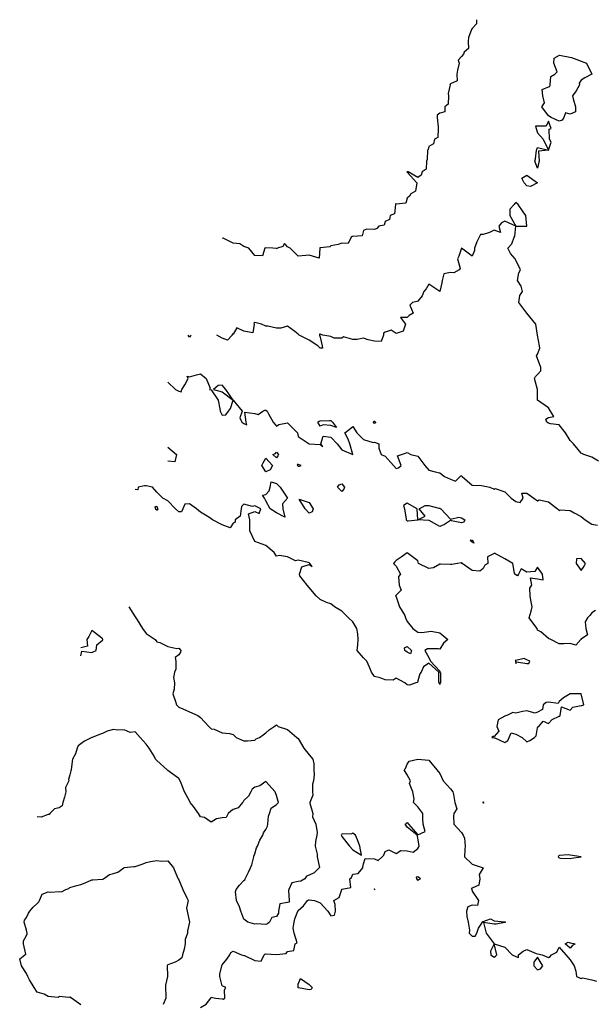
# Model space of a CAD drawing. Header units: inches. Extents: x 158323 to 160611, y 432808 to 437248.
# Tile 146 of 228: x 159270 to 159296, y 437024 to 437069. Entities that reach past the tile are written whole.
import ezdxf

# ---------------------------------------------------------------- set-up
doc = ezdxf.new("R2010")
doc.units = ezdxf.units.IN
doc.header["$MEASUREMENT"] = 0
doc.layers.add('Hoogtelijn-bestaand 6.00 M', color=7, linetype='Continuous', lineweight=15)
doc.layers.add('Hoogtelijn-bestaand 7.00 M', color=7, linetype='Continuous', lineweight=15)

msp = doc.modelspace()

# ---------------------------------------------------------------- linework, layer by layer
at = {"layer": 'Hoogtelijn-bestaand 6.00 M', "color": 252, "linetype": 'Continuous', "lineweight": 25}
for points in [[(159290.938, 437069.25, 6), (159290.942, 437069.058, 6), (159290.75, 437068.852, 6), (159290.706, 437068.795, 6), (159290.695, 437068.75, 6), (159290.568, 437068.433, 6), (159290.559, 437068.25, 6), (159290.568, 437067.932, 6), (159290.382, 437067.75, 6), (159290.342, 437067.658, 6), (159290.25, 437067.561, 6), (159290.106, 437067.394, 6), (159290.14, 437067.25, 6), (159290.071, 437066.929, 6), (159290.04, 437066.75, 6), (159290.057, 437066.443, 6), (159289.75, 437066.294, 6), (159289.723, 437066.277, 6), (159289.724, 437066.25, 6), (159289.639, 437065.861, 6), (159289.649, 437065.75, 6), (159289.636, 437065.364, 6), (159289.493, 437065.25, 6), (159289.487, 437065.013, 6), (159289.25, 437064.953, 6), (159289.14, 437064.86, 6), (159289.128, 437064.75, 6), (159289.175, 437064.325, 6), (159289.186, 437064.25, 6), (159289.161, 437063.839, 6), (159289.007, 437063.75, 6), (159288.963, 437063.537, 6), (159288.75, 437063.417, 6), (159288.717, 437063.283, 6), (159288.688, 437063.25, 6), (159288.678, 437062.822, 6), (159288.648, 437062.75, 6), (159288.629, 437062.371, 6), (159288.45, 437062.25, 6), (159288.401, 437062.099, 6), (159288.25, 437061.987, 6), (159287.795, 437062.25, 6), (159287.75, 437062.258, 6), (159287.744, 437062.256, 6), (159287.743, 437062.25, 6), (159287.75, 437062.244, 6), (159288.203, 437061.75, 6), (159288.142, 437061.358, 6), (159287.926, 437061.25, 6), (159287.868, 437061.132, 6), (159287.75, 437061.04, 6), (159287.694, 437060.806, 6), (159287.25, 437060.773, 6), (159287.219, 437060.782, 6), (159287.223, 437060.75, 6), (159287.171, 437060.329, 6), (159286.969, 437060.25, 6), (159286.938, 437060.062, 6), (159286.75, 437059.977, 6), (159286.696, 437059.804, 6), (159286.45, 437059.75, 6), (159286.357, 437059.644, 6), (159286.25, 437059.603, 6), (159285.886, 437059.614, 6), (159285.75, 437059.562, 6), (159285.682, 437059.318, 6), (159285.25, 437059.275, 6), (159285.223, 437059.277, 6), (159285.182, 437059.25, 6), (159285.041, 437058.959, 6), (159284.75, 437058.969, 6), (159284.586, 437058.914, 6), (159284.25, 437058.845, 6), (159284.197, 437058.803, 6), (159283.75, 437058.755, 6), (159283.745, 437058.755, 6), (159283.737, 437058.75, 6), (159283.711, 437058.289, 6), (159283.25, 437058.429, 6), (159283.089, 437058.411, 6), (159282.75, 437058.375, 6), (159282.368, 437058.75, 6), (159282.25, 437058.808, 6), (159282.179, 437058.893, 6), (159282.116, 437058.951, 6), (159282.045, 437058.818, 6), (159281.786, 437058.75, 6), (159281.781, 437058.719, 6), (159281.75, 437058.734, 6), (159281.583, 437058.75, 6), (159281.238, 437058.762, 6), (159281.216, 437058.75, 6), (159281.105, 437058.395, 6), (159280.75, 437058.404, 6), (159280.469, 437058.75, 6), (159280.25, 437058.825, 6), (159280.055, 437058.945, 6), (159279.75, 437058.97, 6), (159279.302, 437059.198, 6), (159279.25, 437059.182, 6)], [(159296.55, 437048.95, 6), (159296.25, 437049.135, 6), (159295.875, 437049.25, 6), (159295.75, 437049.312, 6), (159295.4, 437049.75, 6), (159295.25, 437049.9, 6), (159295.031, 437050.25, 6), (159294.75, 437050.625, 6), (159294.341, 437050.659, 6), (159294.25, 437050.698, 6), (159294.179, 437050.75, 6), (159294.125, 437050.875, 6), (159294.25, 437050.95, 6), (159294.5, 437051, 6), (159294.344, 437051.25, 6), (159294.25, 437051.4, 6), (159293.75, 437051.75, 6), (159293.75, 437052.25, 6), (159293.614, 437052.75, 6), (159293.656, 437052.844, 6), (159293.75, 437052.938, 6), (159293.897, 437053.103, 6), (159293.906, 437053.25, 6), (159293.75, 437053.667, 6), (159293.717, 437053.75, 6), (159293.7, 437053.8, 6), (159293.75, 437053.875, 6), (159293.857, 437054.143, 6), (159293.844, 437054.25, 6), (159293.75, 437054.75, 6), (159293.673, 437055.25, 6), (159293.25, 437055.75, 6), (159292.893, 437056.25, 6), (159292.938, 437056.562, 6), (159293.05, 437056.75, 6), (159293, 437057, 6), (159292.827, 437057.25, 6), (159292.883, 437057.617, 6), (159292.961, 437057.75, 6), (159292.75, 437058.195, 6), (159292.721, 437058.25, 6), (159292.5, 437058.5, 6), (159292.375, 437058.75, 6), (159292.562, 437058.938, 6), (159292.667, 437059.25, 6), (159292.7, 437059.3, 6), (159292.75, 437059.75, 6), (159293.25, 437059.75, 6), (159293.214, 437060.25, 6), (159293.083, 437060.417, 6), (159292.861, 437060.75, 6), (159292.75, 437060.841, 6), (159292.703, 437060.798, 6), (159292.667, 437060.75, 6), (159292.468, 437060.533, 6), (159292.468, 437060.25, 6), (159292.75, 437059.75, 6), (159292.25, 437059.987, 6), (159292.095, 437059.905, 6), (159291.969, 437059.75, 6), (159292.042, 437059.458, 6), (159291.75, 437059.566, 6), (159291.536, 437059.464, 6), (159291.25, 437059.369, 6), (159291.125, 437059.375, 6), (159291.058, 437059.25, 6), (159290.961, 437059.039, 6), (159290.857, 437058.75, 6), (159290.857, 437058.643, 6), (159290.75, 437058.375, 6), (159290.25, 437058.75, 6), (159290.125, 437058.375, 6), (159290.068, 437058.25, 6), (159290.188, 437057.812, 6), (159290.15, 437057.75, 6), (159289.893, 437057.607, 6), (159289.75, 437057.632, 6), (159289.44, 437057.56, 6), (159289.368, 437057.25, 6), (159289.345, 437057.155, 6), (159289.25, 437056.75, 6), (159288.75, 437057.083, 6), (159288.625, 437056.875, 6), (159288.519, 437056.75, 6), (159288.445, 437056.555, 6), (159288.25, 437056.312, 6), (159288.205, 437056.295, 6), (159288, 437056.25, 6), (159287.875, 437056.125, 6), (159288.036, 437055.75, 6), (159287.85, 437055.65, 6), (159287.75, 437055.55, 6), (159287.45, 437055.55, 6), (159287.675, 437055.25, 6), (159287.571, 437054.929, 6), (159287.25, 437054.814, 6), (159287.023, 437054.977, 6), (159286.75, 437054.875, 6), (159286.667, 437054.833, 6), (159286.673, 437054.75, 6), (159286.555, 437054.445, 6), (159286.25, 437054.461, 6), (159285.964, 437054.536, 6), (159285.75, 437054.6, 6), (159285.458, 437054.542, 6), (159285.25, 437054.55, 6), (159284.833, 437054.667, 6), (159284.75, 437054.6, 6), (159284.4, 437054.6, 6), (159284.25, 437054.675, 6), (159283.875, 437054.75, 6), (159283.75, 437054.795, 6), (159283.717, 437054.783, 6), (159283.717, 437054.75, 6), (159283.75, 437054.65, 6), (159283.845, 437054.25, 6), (159283.861, 437054.139, 6), (159283.75, 437054.15, 6), (159283.645, 437054.25, 6), (159283.25, 437054.509, 6), (159282.783, 437054.75, 6), (159282.75, 437054.795, 6), (159282.583, 437054.917, 6), (159282.25, 437055.15, 6), (159281.942, 437055.058, 6), (159281.75, 437055.071, 6), (159281.341, 437055.159, 6), (159281.25, 437055.15, 6), (159281.05, 437055.25, 6), (159280.75, 437055.333, 6), (159280.708, 437055.292, 6), (159280.714, 437055.25, 6), (159280.654, 437054.846, 6), (159280.25, 437054.922, 6), (159279.927, 437055.073, 6), (159279.75, 437054.792, 6), (159279.705, 437054.795, 6), (159279.705, 437054.75, 6), (159279.488, 437054.512, 6), (159279.25, 437054.599, 6), (159279, 437054.75, 6)], [(159277.825, 437054.75, 6), (159277.786, 437054.714, 6), (159277.75, 437054.656, 6), (159277.682, 437054.75, 6)], [(159276.75, 437052.576, 6), (159277.107, 437052.25, 6), (159277.25, 437052.167, 6), (159277.365, 437052.135, 6), (159277.4, 437052.25, 6), (159277.538, 437052.462, 6), (159277.682, 437052.75, 6), (159277.635, 437052.865, 6), (159277.75, 437052.833, 6), (159278.076, 437052.924, 6), (159278.25, 437052.972, 6), (159278.517, 437052.75, 6), (159278.695, 437052.305, 6), (159278.667, 437052.25, 6), (159278.75, 437052.232, 6), (159279.067, 437051.75, 6), (159279.144, 437051.356, 6), (159279.16, 437051.25, 6), (159279.25, 437051.066, 6), (159279.425, 437051.075, 6), (159279.542, 437051.25, 6), (159279.625, 437051.375, 6), (159279.75, 437051.75, 6), (159280.167, 437051.25, 6), (159280.062, 437050.938, 6), (159280.156, 437050.75, 6), (159280.25, 437050.682, 6), (159280.386, 437050.614, 6), (159280.357, 437050.75, 6), (159280.292, 437051.208, 6), (159280.75, 437051.143, 6), (159280.9, 437051.1, 6), (159281.125, 437051.25, 6), (159281.208, 437051.292, 6), (159281.25, 437051.295, 6), (159281.321, 437051.25, 6), (159281.375, 437051.125, 6), (159281.6, 437050.75, 6), (159281.75, 437050.562, 6), (159281.857, 437050.643, 6), (159282.25, 437050.708, 6), (159282.708, 437050.25, 6), (159282.75, 437050.083, 6), (159283.25, 437049.75, 6), (159283.75, 437049.711, 6), (159283.875, 437049.625, 6), (159283.789, 437049.75, 6), (159283.897, 437050.103, 6), (159284.25, 437050.05, 6), (159284.536, 437049.75, 6), (159284.75, 437049.469, 6), (159285.25, 437049.25, 6), (159285.125, 437049.75, 6), (159285.036, 437049.964, 6), (159284.883, 437050.25, 6), (159285.093, 437050.407, 6), (159285.25, 437050.539, 6), (159285.446, 437050.25, 6), (159285.75, 437049.946, 6), (159286.198, 437049.803, 6), (159286.25, 437049.817, 6), (159286.45, 437049.75, 6), (159286.45, 437049.55, 6), (159286.562, 437049.25, 6), (159286.75, 437049.185, 6), (159287.12, 437048.75, 6), (159287.25, 437048.61, 6), (159287.353, 437048.647, 6), (159287.483, 437048.75, 6), (159287.305, 437049.195, 6), (159287.5, 437049.25, 6), (159287.679, 437049.321, 6), (159287.75, 437049.35, 6), (159287.917, 437049.25, 6), (159288.25, 437049.183, 6), (159288.56, 437048.75, 6), (159288.75, 437048.539, 6), (159289.036, 437048.464, 6), (159289.25, 437048.417, 6), (159289.464, 437048.25, 6), (159289.75, 437048.129, 6), (159289.972, 437048.028, 6), (159290.195, 437048.25, 6), (159290.221, 437048.279, 6), (159290.25, 437048.268, 6), (159290.278, 437048.25, 6), (159290.75, 437047.845, 6), (159291.175, 437047.825, 6), (159291.25, 437047.808, 6), (159291.55, 437047.75, 6), (159291.75, 437047.659, 6), (159291.803, 437047.698, 6), (159292.25, 437047.543, 6), (159292.543, 437047.25, 6), (159292.75, 437047.088, 6), (159292.95, 437047.05, 6), (159293.083, 437047.25, 6), (159293.019, 437047.481, 6), (159293.25, 437047.481, 6), (159293.583, 437047.25, 6), (159293.75, 437047.125, 6), (159293.829, 437047.171, 6), (159294.25, 437047.083, 6), (159294.671, 437046.75, 6), (159294.75, 437046.688, 6), (159294.795, 437046.705, 6), (159295.25, 437046.679, 6), (159295.429, 437046.571, 6), (159295.75, 437046.4, 6), (159295.938, 437046.25, 6), (159296.25, 437046.058, 6), (159296.5, 437046, 6)], [(159276.75, 437049.598, 6), (159277.147, 437049.25, 6), (159277.079, 437048.921, 6), (159276.75, 437048.95, 6)], [(159296.42, 437042.08, 6), (159296.25, 437041.977, 6), (159296.147, 437041.853, 6), (159296.043, 437041.75, 6), (159295.932, 437041.569, 6), (159295.962, 437041.25, 6), (159296.041, 437040.959, 6), (159295.75, 437040.759, 6), (159295.748, 437040.753, 6), (159295.741, 437040.75, 6), (159295.514, 437040.486, 6), (159295.25, 437040.561, 6), (159294.951, 437040.549, 6), (159294.75, 437040.55, 6), (159294.362, 437040.75, 6), (159294.25, 437040.791, 6), (159293.904, 437041.096, 6), (159293.75, 437041.173, 6), (159293.724, 437041.25, 6), (159293.674, 437041.326, 6), (159293.368, 437041.75, 6), (159293.45, 437042.05, 6), (159293.497, 437042.25, 6), (159293.435, 437042.565, 6), (159293.406, 437042.75, 6), (159293.394, 437043.106, 6), (159293.493, 437043.25, 6), (159293.423, 437043.578, 6), (159293.75, 437043.539, 6), (159294.003, 437043.497, 6), (159293.982, 437043.75, 6), (159293.75, 437044.068, 6), (159293.62, 437043.88, 6), (159293.25, 437043.852, 6), (159293, 437044, 6), (159292.869, 437043.75, 6), (159292.824, 437043.676, 6), (159292.75, 437043.727, 6), (159292.722, 437043.75, 6), (159292.696, 437043.804, 6), (159292.611, 437044.25, 6), (159292.25, 437044.454, 6), (159291.775, 437044.725, 6), (159291.75, 437044.711, 6), (159291.445, 437044.555, 6), (159291.467, 437044.25, 6), (159291.328, 437044.172, 6), (159291.25, 437044.016, 6), (159291.102, 437043.898, 6), (159290.75, 437043.919, 6), (159290.283, 437044.25, 6), (159290.25, 437044.292, 6), (159290.232, 437044.268, 6), (159290.066, 437044.25, 6), (159289.806, 437044.194, 6), (159289.75, 437044.203, 6), (159289.293, 437044.207, 6), (159289.25, 437044.216, 6), (159288.96, 437044.04, 6), (159288.75, 437044.021, 6), (159288.28, 437044.25, 6), (159288.25, 437044.359, 6), (159287.812, 437044.688, 6), (159287.75, 437044.737, 6), (159287.471, 437044.529, 6), (159287.25, 437044.381, 6), (159287.182, 437044.318, 6), (159287.128, 437044.25, 6), (159287.25, 437044.116, 6), (159287.448, 437043.75, 6), (159287.356, 437043.644, 6), (159287.391, 437043.25, 6), (159287.484, 437043.016, 6), (159287.25, 437042.782, 6), (159287.227, 437042.773, 6), (159287.22, 437042.75, 6), (159287.25, 437042.708, 6), (159287.399, 437042.25, 6), (159287.653, 437041.847, 6), (159287.679, 437041.75, 6), (159287.75, 437041.576, 6), (159288.009, 437041.25, 6), (159288.25, 437041.079, 6), (159288.425, 437041.075, 6), (159288.75, 437041.111, 6), (159288.864, 437041.136, 6), (159289.25, 437041.048, 6), (159289.628, 437040.75, 6), (159289.424, 437040.576, 6), (159289.25, 437040.303, 6), (159289.183, 437040.317, 6), (159288.75, 437040.317, 6), (159288.685, 437040.315, 6), (159288.568, 437040.25, 6), (159288.75, 437039.917, 6), (159288.833, 437039.75, 6), (159289.25, 437039.295, 6), (159289.259, 437039.25, 6), (159289.283, 437039.217, 6), (159289.283, 437038.75, 6), (159289.261, 437038.739, 6), (159289.25, 437038.679, 6), (159289.225, 437038.75, 6), (159289.205, 437038.795, 6), (159289.205, 437039.25, 6), (159288.75, 437039.667, 6), (159288.512, 437039.488, 6), (159288.393, 437039.25, 6), (159288.337, 437039.163, 6), (159288.25, 437038.85, 6), (159288.232, 437038.768, 6), (159288.15, 437038.75, 6), (159287.855, 437038.645, 6), (159287.75, 437038.67, 6), (159287.645, 437038.75, 6), (159287.25, 437038.971, 6), (159287.114, 437038.886, 6), (159286.75, 437038.899, 6), (159286.52, 437038.98, 6), (159286.25, 437039.042, 6), (159286.109, 437039.25, 6), (159286.023, 437039.477, 6), (159285.904, 437039.75, 6), (159285.75, 437039.904, 6), (159285.453, 437040.25, 6), (159285.493, 437040.507, 6), (159285.503, 437040.75, 6), (159285.492, 437041.008, 6), (159285.435, 437041.25, 6), (159285.25, 437041.559, 6), (159285.054, 437041.75, 6), (159284.75, 437042.054, 6), (159284.42, 437042.25, 6), (159284.25, 437042.394, 6), (159284.053, 437042.448, 6), (159283.75, 437042.583, 6), (159283.57, 437042.75, 6), (159283.25, 437043.144, 6), (159283.15, 437043.25, 6), (159282.827, 437043.673, 6), (159282.798, 437043.75, 6), (159282.911, 437044.089, 6), (159283.25, 437044.203, 6), (159283.393, 437044.107, 6), (159283.273, 437044.25, 6), (159283.25, 437044.275, 6), (159283.206, 437044.294, 6), (159282.75, 437044.4, 6), (159282.628, 437044.372, 6), (159282.25, 437044.544, 6), (159281.886, 437044.614, 6), (159281.75, 437044.58, 6), (159281.644, 437044.75, 6), (159281.25, 437045.065, 6), (159280.75, 437045.25, 6), (159280.519, 437045.75, 6), (159280.524, 437045.977, 6), (159280.518, 437046.25, 6), (159280.466, 437046.534, 6), (159280.75, 437046.641, 6), (159280.956, 437046.544, 6), (159281.019, 437046.75, 6), (159280.75, 437046.896, 6), (159280.637, 437046.863, 6), (159280.25, 437046.971, 6), (159280.142, 437046.858, 6), (159280.125, 437046.75, 6), (159280.081, 437046.419, 6), (159279.847, 437046.25, 6), (159279.85, 437046.15, 6), (159279.75, 437046.104, 6), (159279.611, 437045.889, 6), (159279.25, 437046.028, 6), (159278.81, 437046.25, 6), (159278.75, 437046.294, 6), (159278.63, 437046.37, 6), (159278.25, 437046.606, 6), (159278.064, 437046.75, 6), (159277.75, 437046.992, 6), (159277.531, 437046.969, 6), (159277.442, 437046.75, 6), (159277.385, 437046.615, 6), (159277.25, 437046.623, 6), (159277.099, 437046.75, 6), (159276.75, 437047.133, 6), (159276.517, 437047.25, 6), (159276.25, 437047.526, 6), (159276.04, 437047.75, 6), (159275.75, 437047.814, 6), (159275.681, 437047.819, 6), (159275.39, 437047.75, 6), (159275.371, 437047.629, 6), (159275.25, 437047.641, 6)], [(159278.25, 437023.82, 6), (159278.517, 437023.983, 6), (159278.722, 437024.25, 6), (159278.727, 437024.273, 6), (159278.75, 437024.297, 6), (159278.946, 437024.25, 6), (159279.25, 437024.218, 6), (159279.297, 437024.203, 6), (159279.375, 437024.25, 6), (159279.361, 437024.639, 6), (159279.417, 437024.75, 6), (159279.25, 437024.829, 6), (159279.143, 437025.25, 6), (159279.141, 437025.36, 6), (159279.237, 437025.75, 6), (159279.238, 437025.762, 6), (159279.25, 437025.786, 6), (159279.456, 437026.044, 6), (159279.6, 437026.25, 6), (159279.649, 437026.351, 6), (159279.75, 437026.42, 6), (159280.143, 437026.25, 6), (159280.25, 437026.221, 6), (159280.283, 437026.217, 6), (159280.75, 437025.989, 6), (159281.043, 437025.957, 6), (159281.177, 437026.25, 6), (159281.216, 437026.284, 6), (159281.25, 437026.292, 6), (159281.743, 437026.258, 6), (159281.75, 437026.257, 6), (159282.195, 437026.305, 6), (159282.25, 437026.403, 6), (159282.549, 437026.451, 6), (159282.604, 437026.75, 6), (159282.699, 437026.801, 6), (159282.554, 437027.25, 6), (159282.518, 437027.482, 6), (159282.563, 437027.75, 6), (159282.593, 437027.907, 6), (159282.735, 437028.25, 6), (159282.746, 437028.254, 6), (159282.75, 437028.281, 6), (159282.994, 437028.506, 6), (159283.177, 437028.75, 6), (159283.223, 437028.777, 6), (159283.25, 437028.782, 6), (159283.5, 437028.75, 6), (159283.75, 437028.646, 6), (159284.106, 437028.25, 6), (159284.25, 437028.044, 6), (159284.42, 437028.08, 6), (159284.463, 437028.25, 6), (159284.438, 437028.562, 6), (159284.377, 437028.75, 6), (159284.622, 437028.878, 6), (159284.744, 437029.25, 6), (159284.747, 437029.253, 6), (159284.75, 437029.265, 6), (159285.158, 437029.342, 6), (159285.121, 437029.75, 6), (159285.196, 437029.804, 6), (159285.25, 437029.965, 6), (159285.509, 437029.992, 6), (159285.719, 437030.25, 6), (159285.716, 437030.284, 6), (159285.75, 437030.438, 6), (159285.821, 437030.679, 6), (159286.25, 437030.656, 6), (159286.417, 437030.583, 6), (159286.6, 437030.75, 6), (159286.675, 437030.825, 6), (159286.75, 437031, 6), (159286.917, 437031.083, 6), (159287.25, 437030.908, 6), (159287.46, 437031.04, 6), (159287.75, 437031.031, 6), (159288.03, 437030.97, 6), (159288.25, 437031.143, 6), (159288.289, 437031.211, 6), (159288.304, 437031.25, 6), (159288.25, 437031.625, 6), (159288.208, 437031.75, 6), (159287.75, 437032.117, 6), (159287.655, 437032.25, 6), (159287.71, 437032.29, 6), (159287.75, 437032.33, 6), (159287.809, 437032.25, 6), (159288.25, 437031.766, 6), (159288.576, 437031.924, 6), (159288.496, 437032.25, 6), (159288.478, 437032.522, 6), (159288.482, 437032.75, 6), (159288.25, 437033.052, 6), (159288.048, 437033.25, 6), (159288.08, 437033.42, 6), (159288.016, 437033.75, 6), (159287.869, 437034.132, 6), (159287.9, 437034.25, 6), (159287.75, 437034.531, 6), (159287.615, 437034.75, 6), (159287.684, 437034.816, 6), (159287.75, 437035.019, 6), (159287.844, 437035.156, 6), (159288.25, 437035.25, 6), (159288.75, 437035.2, 6), (159289.125, 437034.75, 6), (159289.25, 437034.592, 6), (159289.405, 437034.25, 6), (159289.75, 437033.888, 6), (159289.854, 437033.75, 6), (159289.881, 437033.619, 6), (159289.952, 437033.25, 6), (159290.034, 437032.966, 6), (159289.902, 437032.75, 6), (159289.88, 437032.62, 6), (159289.905, 437032.25, 6), (159290.25, 437031.88, 6), (159290.33, 437031.75, 6), (159290.39, 437031.61, 6), (159290.417, 437031.25, 6), (159290.4, 437031.1, 6), (159290.388, 437030.75, 6), (159290.75, 437030.411, 6), (159291.25, 437030.25, 6), (159291.062, 437029.938, 6), (159291.1, 437029.75, 6), (159291.054, 437029.446, 6), (159290.75, 437029.312, 6), (159290.695, 437029.305, 6), (159290.726, 437029.25, 6), (159290.75, 437029.179, 6), (159291.036, 437028.75, 6), (159290.99, 437028.51, 6), (159290.75, 437028.528, 6), (159290.547, 437028.453, 6), (159290.482, 437028.25, 6), (159290.491, 437028.009, 6), (159290.561, 437027.75, 6), (159290.621, 437027.379, 6), (159290.602, 437027.25, 6), (159290.75, 437027.102, 6), (159290.888, 437027.112, 6), (159290.961, 437027.25, 6), (159291.03, 437027.47, 6), (159291.217, 437027.75, 6), (159291.219, 437027.781, 6), (159291.25, 437027.786, 6), (159291.592, 437027.908, 6), (159291.75, 437027.814, 6), (159292.238, 437027.762, 6), (159292.25, 437027.768, 6), (159292.268, 437027.75, 6), (159292.26, 437027.74, 6), (159292.25, 437027.732, 6), (159291.841, 437027.659, 6), (159291.75, 437027.662, 6), (159291.267, 437027.733, 6), (159291.391, 437027.25, 6), (159291.75, 437026.75, 6), (159291.589, 437026.411, 6), (159291.594, 437026.25, 6), (159291.75, 437026.141, 6), (159291.812, 437026.188, 6), (159291.882, 437026.25, 6), (159291.75, 437026.75, 6), (159292.25, 437026.609, 6), (159292.583, 437026.25, 6), (159292.75, 437026.175, 6), (159292.875, 437026.125, 6), (159292.869, 437026.25, 6), (159293.081, 437026.419, 6), (159293.25, 437026.497, 6), (159293.692, 437026.308, 6), (159293.75, 437026.301, 6), (159293.964, 437026.25, 6), (159294.25, 437026.125, 6), (159294.328, 437026.172, 6), (159294.383, 437026.25, 6), (159294.632, 437026.368, 6), (159294.75, 437026.594, 6), (159295.055, 437026.25, 6), (159295.25, 437026.024, 6), (159295.427, 437025.75, 6), (159295.508, 437025.492, 6), (159295.539, 437025.25, 6), (159295.75, 437025.162, 6), (159295.815, 437025.185, 6), (159296.25, 437025.104, 6), (159296.464, 437025.036, 6)]]:
    msp.add_polyline3d(points, dxfattribs=at)
for points in [[(159293.938, 437065.25, 6), (159294.071, 437065.429, 6), (159293.987, 437065.75, 6), (159293.956, 437066.044, 6), (159294.25, 437066.167, 6), (159294.321, 437066.179, 6), (159294.327, 437066.25, 6), (159294.357, 437066.643, 6), (159294.55, 437066.75, 6), (159294.65, 437066.85, 6), (159294.5, 437067.25, 6), (159294.515, 437067.485, 6), (159294.759, 437067.619, 6), (159295.317, 437067.51, 6), (159296, 437067.25, 6), (159296.25, 437066.75, 6), (159295.917, 437066.583, 6), (159295.75, 437066.464, 6), (159295.662, 437066.338, 6), (159295.671, 437066.25, 6), (159295.517, 437065.983, 6), (159295.361, 437065.75, 6), (159295.393, 437065.607, 6), (159295.487, 437065.25, 6), (159295.487, 437065.013, 6), (159295.25, 437064.904, 6), (159295.028, 437064.972, 6), (159294.964, 437064.75, 6), (159294.875, 437064.625, 6), (159294.75, 437064.583, 6), (159294.375, 437064.75, 6), (159294.25, 437064.833, 6)], [(159293.65, 437064.35, 6), (159293.683, 437064.25, 6), (159293.75, 437064.05, 6), (159294, 437063.75, 6), (159294.25, 437063.25, 6), (159294.375, 437063.625, 6), (159294.305, 437063.75, 6), (159294.289, 437064.211, 6), (159294.375, 437064.25, 6), (159294.25, 437064.583, 6), (159294.15, 437064.35, 6), (159293.75, 437064.35, 6)], [(159293.625, 437062.75, 6), (159293.65, 437062.85, 6), (159293.695, 437063.25, 6), (159293.714, 437063.286, 6), (159293.75, 437063.375, 6), (159294.25, 437063.25, 6), (159293.789, 437063.211, 6), (159293.821, 437062.75, 6), (159293.809, 437062.691, 6), (159293.75, 437062.417, 6)], [(159293.031, 437061.969, 6), (159293.25, 437062.1, 6), (159293.75, 437061.75, 6), (159293.417, 437061.583, 6), (159293.25, 437061.604, 6), (159293.129, 437061.75, 6)], [(159278.85, 437052.25, 6), (159279.25, 437052.145, 6), (159279.75, 437051.75, 6), (159279.417, 437052.25, 6), (159279.25, 437052.45, 6), (159279.068, 437052.432, 6)], [(159283.643, 437050.75, 6), (159283.708, 437050.792, 6), (159283.75, 437050.805, 6), (159284.179, 437050.821, 6), (159284.25, 437050.821, 6), (159284.321, 437050.75, 6), (159284.5, 437050.5, 6), (159284.25, 437050.583, 6), (159283.886, 437050.614, 6), (159283.75, 437050.562, 6)], [(159286.2, 437050.75, 6), (159286.217, 437050.783, 6), (159286.25, 437050.782, 6), (159286.294, 437050.75, 6), (159286.295, 437050.705, 6), (159286.25, 437050.683, 6)], [(159281.068, 437048.75, 6), (159281.132, 437048.868, 6), (159281.25, 437049.083, 6), (159281.558, 437048.75, 6), (159281.45, 437048.55, 6), (159281.25, 437048.464, 6)], [(159281.583, 437049.25, 6), (159281.703, 437049.298, 6), (159281.75, 437049.361, 6), (159281.841, 437049.25, 6), (159281.812, 437049.188, 6), (159281.75, 437049.107, 6)], [(159282.7, 437048.8, 6), (159282.717, 437048.75, 6), (159282.75, 437048.714, 6), (159282.786, 437048.714, 6), (159282.875, 437048.75, 6), (159282.75, 437048.792, 6)], [(159281.107, 437047.393, 6), (159281.25, 437047.417, 6), (159281.417, 437047.583, 6), (159281.45, 437047.75, 6), (159281.5, 437048, 6), (159281.75, 437047.917, 6), (159281.908, 437047.75, 6), (159282.25, 437047.25, 6), (159282.017, 437046.983, 6), (159282.031, 437046.75, 6), (159282.125, 437046.375, 6), (159281.75, 437046.57, 6), (159281.45, 437046.75, 6), (159281.25, 437047.125, 6), (159281.198, 437047.25, 6)], [(159284.55, 437047.75, 6), (159284.635, 437047.865, 6), (159284.75, 437047.9, 6), (159284.87, 437047.75, 6), (159284.838, 437047.662, 6), (159284.75, 437047.562, 6)], [(159282.795, 437047.205, 6), (159283.25, 437047.044, 6), (159283.435, 437046.75, 6), (159283.382, 437046.619, 6), (159283.25, 437046.565, 6), (159283.065, 437046.75, 6)], [(159276.157, 437046.843, 6), (159276.177, 437046.75, 6), (159276.25, 437046.718, 6), (159276.282, 437046.719, 6), (159276.299, 437046.75, 6), (159276.25, 437046.869, 6)], [(159287.588, 437046.912, 6), (159287.628, 437046.75, 6), (159287.71, 437046.29, 6), (159287.715, 437046.25, 6), (159287.75, 437046.203, 6), (159287.798, 437046.202, 6), (159288.25, 437046.25, 6), (159288.214, 437046.75, 6), (159287.75, 437047.015, 6)], [(159288.25, 437046.25, 6), (159288.583, 437046.417, 6), (159288.3, 437046.75, 6), (159288.583, 437046.917, 6), (159288.75, 437046.908, 6), (159289.214, 437046.786, 6), (159289.25, 437046.789, 6), (159289.299, 437046.75, 6), (159289.75, 437046.283, 6), (159290.128, 437046.372, 6), (159290.25, 437046.344, 6), (159290.411, 437046.25, 6), (159290.355, 437046.145, 6), (159290.25, 437046.118, 6), (159289.787, 437046.213, 6), (159289.75, 437046.228, 6), (159289.467, 437046.033, 6), (159289.25, 437045.95, 6), (159288.772, 437046.228, 6), (159288.75, 437046.219, 6)], [(159290.667, 437045.333, 6), (159290.75, 437045.314, 6), (159290.782, 437045.25, 6), (159290.821, 437045.179, 6), (159290.75, 437045.22, 6), (159290.716, 437045.25, 6)], [(159295.519, 437044.25, 6), (159295.75, 437043.929, 6), (159295.885, 437044.116, 6), (159295.953, 437044.25, 6), (159295.75, 437044.481, 6), (159295.537, 437044.463, 6)], [(159287.636, 437040.364, 6), (159287.75, 437040.429, 6), (159287.958, 437040.25, 6), (159287.906, 437040.094, 6), (159287.75, 437040.172, 6), (159287.646, 437040.25, 6)], [(159292.721, 437039.779, 6), (159292.728, 437039.75, 6), (159292.75, 437039.645, 6), (159292.777, 437039.723, 6), (159293.25, 437039.639, 6), (159293.347, 437039.653, 6), (159293.387, 437039.75, 6), (159293.25, 437039.818, 6), (159293.128, 437039.872, 6), (159292.75, 437039.78, 6)], [(159291.65, 437036.25, 6), (159291.75, 437036.229, 6), (159291.779, 437036.221, 6), (159292.25, 437036.008, 6), (159292.389, 437036.111, 6), (159292.442, 437036.25, 6), (159292.539, 437036.461, 6), (159292.75, 437036.402, 6), (159293.036, 437036.25, 6), (159293.25, 437036.045, 6), (159293.391, 437036.109, 6), (159293.61, 437036.25, 6), (159293.68, 437036.32, 6), (159293.75, 437036.688, 6), (159293.766, 437036.734, 6), (159293.805, 437036.75, 6), (159294, 437037, 6), (159294.25, 437036.888, 6), (159294.425, 437037.075, 6), (159294.75, 437037.226, 6), (159294.772, 437037.228, 6), (159294.782, 437037.25, 6), (159294.847, 437037.653, 6), (159295.25, 437037.5, 6), (159295.37, 437037.63, 6), (159295.75, 437037.719, 6), (159295.791, 437037.709, 6), (159295.88, 437037.75, 6), (159295.75, 437038.25, 6), (159295.25, 437038.25, 6), (159294.935, 437038.065, 6), (159294.75, 437037.896, 6), (159294.692, 437037.808, 6), (159294.25, 437037.872, 6), (159294.152, 437037.848, 6), (159294, 437037.75, 6), (159293.974, 437037.526, 6), (159293.75, 437037.41, 6), (159293.632, 437037.368, 6), (159293.25, 437037.474, 6), (159293.062, 437037.438, 6), (159292.75, 437037.361, 6), (159292.607, 437037.393, 6), (159292.333, 437037.25, 6), (159292.268, 437037.232, 6), (159292.25, 437037.221, 6), (159291.939, 437037.061, 6), (159291.883, 437036.75, 6), (159291.972, 437036.528, 6), (159291.75, 437036.289, 6), (159291.714, 437036.286, 6)], [(159291.233, 437033.25, 6), (159291.25, 437033.234, 6), (159291.264, 437033.236, 6), (159291.295, 437033.25, 6), (159291.25, 437033.276, 6), (159291.237, 437033.263, 6)], [(159284.727, 437031.75, 6), (159284.75, 437031.693, 6), (159285.101, 437031.25, 6), (159285.25, 437031.07, 6), (159285.661, 437030.839, 6), (159285.579, 437031.25, 6), (159285.464, 437031.536, 6), (159285.379, 437031.75, 6), (159285.25, 437031.842, 6), (159285.191, 437031.809, 6), (159284.75, 437031.797, 6), (159284.733, 437031.767, 6)], [(159294.689, 437030.75, 6), (159294.75, 437030.711, 6), (159294.802, 437030.698, 6), (159295.25, 437030.68, 6), (159295.31, 437030.69, 6), (159295.75, 437030.75, 6), (159295.25, 437030.828, 6), (159295.159, 437030.841, 6), (159294.75, 437030.817, 6), (159294.719, 437030.781, 6)], [(159288.173, 437029.827, 6), (159288.191, 437029.75, 6), (159288.25, 437029.673, 6), (159288.287, 437029.713, 6), (159288.361, 437029.75, 6), (159288.25, 437029.833, 6)], [(159286.238, 437029.262, 6), (159286.246, 437029.25, 6), (159286.25, 437029.237, 6), (159286.256, 437029.244, 6), (159286.272, 437029.25, 6), (159286.25, 437029.279, 6)], [(159295.013, 437026.75, 6), (159295.162, 437026.838, 6), (159295.25, 437026.805, 6), (159295.475, 437026.75, 6), (159295.335, 437026.665, 6), (159295.25, 437026.554, 6)], [(159293.573, 437025.75, 6), (159293.75, 437025.552, 6), (159293.888, 437025.612, 6), (159293.995, 437025.75, 6), (159293.75, 437026.146, 6), (159293.581, 437025.919, 6)], [(159282.737, 437024.75, 6), (159282.74, 437024.76, 6), (159282.75, 437024.9, 6), (159282.847, 437025.153, 6), (159283.25, 437024.887, 6), (159283.385, 437024.75, 6), (159283.338, 437024.662, 6), (159283.25, 437024.643, 6), (159282.764, 437024.736, 6), (159282.75, 437024.732, 6)]]:
    msp.add_polyline3d(points, close=True, dxfattribs=at)
at = {"layer": 'Hoogtelijn-bestaand 7.00 M', "color": 252, "linetype": 'Continuous', "lineweight": 25}
for points in [[(159274.951, 437042.25, 7), (159275.25, 437041.788, 7), (159275.283, 437041.75, 7), (159275.346, 437041.654, 7), (159275.592, 437041.25, 7), (159275.75, 437041.019, 7), (159276.173, 437040.75, 7), (159276.25, 437040.648, 7), (159276.385, 437040.615, 7), (159276.75, 437040.42, 7), (159277.172, 437040.328, 7), (159277.25, 437040.352, 7), (159277.351, 437040.25, 7), (159277.33, 437040.17, 7), (159277.25, 437040.039, 7), (159277.086, 437039.915, 7), (159277.117, 437039.75, 7), (159277.115, 437039.385, 7), (159277.055, 437039.25, 7), (159277.006, 437038.994, 7), (159277.063, 437038.75, 7), (159277.041, 437038.459, 7), (159276.977, 437038.25, 7), (159277.109, 437037.891, 7), (159277.145, 437037.75, 7), (159277.25, 437037.635, 7), (159277.444, 437037.556, 7), (159277.75, 437037.421, 7), (159278.127, 437037.25, 7), (159278.25, 437037.158, 7), (159278.636, 437036.75, 7), (159278.75, 437036.646, 7), (159278.877, 437036.623, 7), (159279.25, 437036.459, 7), (159279.581, 437036.419, 7), (159279.75, 437036.38, 7), (159279.9, 437036.25, 7), (159280.25, 437036.096, 7), (159280.415, 437036.086, 7), (159280.75, 437036.122, 7), (159280.817, 437036.183, 7), (159280.967, 437036.25, 7), (159281.141, 437036.36, 7), (159281.25, 437036.461, 7), (159281.403, 437036.597, 7), (159281.636, 437036.75, 7), (159281.701, 437036.799, 7), (159281.75, 437036.822, 7), (159281.831, 437036.75, 7), (159282.25, 437036.605, 7), (159282.686, 437036.25, 7), (159282.75, 437036.197, 7), (159283.01, 437035.75, 7), (159283.25, 437035.45, 7), (159283.416, 437035.25, 7), (159283.469, 437035.031, 7), (159283.469, 437034.75, 7), (159283.476, 437034.524, 7), (159283.441, 437034.25, 7), (159283.409, 437034.091, 7), (159283.406, 437033.75, 7), (159283.412, 437033.588, 7), (159283.275, 437033.25, 7), (159283.283, 437033.217, 7), (159283.412, 437032.75, 7), (159283.4, 437032.6, 7), (159283.559, 437032.25, 7), (159283.619, 437031.881, 7), (159283.598, 437031.75, 7), (159283.542, 437031.458, 7), (159283.527, 437031.25, 7), (159283.618, 437030.882, 7), (159283.618, 437030.75, 7), (159283.731, 437030.269, 7), (159283.714, 437030.25, 7), (159283.476, 437030.024, 7), (159283.25, 437029.916, 7), (159283.127, 437029.873, 7), (159283.047, 437029.75, 7), (159282.866, 437029.634, 7), (159282.75, 437029.623, 7), (159282.445, 437029.555, 7), (159282.313, 437029.25, 7), (159282.294, 437029.206, 7), (159282.335, 437028.75, 7), (159282.325, 437028.675, 7), (159282.25, 437028.65, 7), (159281.906, 437028.594, 7), (159281.838, 437028.25, 7), (159281.832, 437028.169, 7), (159281.75, 437028.016, 7), (159281.529, 437027.971, 7), (159281.425, 437027.75, 7), (159281.331, 437027.669, 7), (159281.25, 437027.642, 7), (159280.829, 437027.671, 7), (159280.75, 437027.666, 7), (159280.429, 437027.75, 7), (159280.25, 437027.887, 7), (159280.111, 437028.25, 7), (159280.046, 437028.454, 7), (159279.914, 437028.75, 7), (159279.856, 437029.144, 7), (159279.887, 437029.25, 7), (159280.05, 437029.451, 7), (159280.25, 437029.674, 7), (159280.295, 437029.705, 7), (159280.312, 437029.75, 7), (159280.457, 437030.043, 7), (159280.552, 437030.25, 7), (159280.61, 437030.39, 7), (159280.705, 437030.75, 7), (159280.709, 437030.791, 7), (159280.75, 437030.887, 7), (159280.833, 437031.167, 7), (159280.874, 437031.25, 7), (159280.973, 437031.527, 7), (159281.116, 437031.75, 7), (159281.142, 437031.858, 7), (159281.25, 437032.019, 7), (159281.333, 437032.167, 7), (159281.347, 437032.25, 7), (159281.38, 437032.62, 7), (159281.429, 437032.75, 7), (159281.505, 437032.995, 7), (159281.75, 437033.159, 7), (159281.79, 437033.21, 7), (159281.833, 437033.25, 7), (159281.75, 437033.577, 7), (159281.686, 437033.75, 7), (159281.25, 437034.216, 7), (159280.985, 437034.015, 7), (159280.75, 437033.952, 7), (159280.634, 437033.866, 7), (159280.57, 437033.75, 7), (159280.456, 437033.544, 7), (159280.25, 437033.347, 7), (159280.211, 437033.29, 7), (159280.179, 437033.25, 7), (159279.992, 437033.008, 7), (159279.75, 437032.935, 7), (159279.646, 437032.854, 7), (159279.527, 437032.75, 7), (159279.438, 437032.562, 7), (159279.25, 437032.541, 7), (159278.994, 437032.506, 7), (159278.75, 437032.355, 7), (159278.436, 437032.564, 7), (159278.25, 437032.597, 7), (159278.155, 437032.75, 7), (159277.935, 437033.065, 7), (159277.784, 437033.25, 7), (159277.75, 437033.33, 7), (159277.522, 437033.75, 7), (159277.363, 437034.137, 7), (159277.323, 437034.25, 7), (159277.25, 437034.351, 7), (159276.868, 437034.632, 7), (159276.75, 437034.726, 7), (159276.719, 437034.75, 7), (159276.25, 437035.184, 7), (159276.191, 437035.25, 7), (159276.118, 437035.382, 7), (159275.893, 437035.75, 7), (159275.75, 437035.942, 7), (159275.482, 437036.25, 7), (159275.25, 437036.508, 7), (159275.023, 437036.477, 7), (159274.75, 437036.601, 7), (159274.421, 437036.58, 7), (159274.25, 437036.609, 7), (159273.967, 437036.533, 7), (159273.75, 437036.427, 7), (159273.612, 437036.388, 7), (159273.268, 437036.25, 7), (159273.256, 437036.244, 7), (159273.25, 437036.241, 7), (159272.927, 437036.073, 7), (159272.75, 437035.957, 7), (159272.636, 437035.864, 7), (159272.583, 437035.75, 7), (159272.503, 437035.497, 7), (159272.371, 437035.25, 7), (159272.357, 437035.144, 7), (159272.302, 437034.75, 7), (159272.292, 437034.708, 7), (159272.25, 437034.524, 7), (159272.19, 437034.31, 7), (159272.201, 437034.25, 7), (159272.051, 437033.949, 7), (159272.062, 437033.75, 7), (159272.001, 437033.499, 7), (159271.922, 437033.25, 7), (159271.896, 437033.104, 7), (159271.75, 437033.01, 7), (159271.544, 437032.956, 7), (159271.331, 437032.75, 7), (159271.291, 437032.709, 7), (159271.25, 437032.699, 7), (159270.927, 437032.573, 7), (159270.75, 437032.594, 7)], [(159272.75, 437039.992, 7), (159272.795, 437040.205, 7), (159273.25, 437040.157, 7), (159273.321, 437040.18, 7), (159273.458, 437040.25, 7), (159273.489, 437040.511, 7), (159273.75, 437040.722, 7), (159273.765, 437040.735, 7), (159273.763, 437040.75, 7), (159273.75, 437040.775, 7), (159273.635, 437040.865, 7), (159273.25, 437041.162, 7), (159273.118, 437040.882, 7), (159273.025, 437040.75, 7), (159273.056, 437040.444, 7), (159272.75, 437040.359, 7)], [(159272.75, 437023.953, 7), (159272.319, 437024.25, 7), (159272.25, 437024.299, 7), (159272.207, 437024.293, 7), (159271.75, 437024.336, 7), (159271.716, 437024.284, 7), (159271.25, 437024.34, 7), (159271.065, 437024.435, 7), (159270.75, 437024.535, 7), (159270.61, 437024.75, 7), (159270.396, 437025.104, 7), (159270.309, 437025.25, 7), (159270.25, 437025.385, 7), (159270.02, 437025.75, 7), (159269.94, 437026.06, 7), (159270.18, 437026.25, 7), (159270.221, 437026.279, 7), (159270.12, 437026.75, 7), (159270.114, 437026.886, 7), (159270.25, 437027.145, 7), (159270.287, 437027.213, 7), (159270.282, 437027.25, 7), (159270.25, 437027.382, 7), (159270.139, 437027.75, 7), (159270.162, 437027.838, 7), (159270.25, 437027.973, 7), (159270.341, 437028.159, 7), (159270.413, 437028.25, 7), (159270.563, 437028.437, 7), (159270.75, 437028.614, 7), (159270.818, 437028.682, 7), (159270.857, 437028.75, 7), (159270.968, 437029.032, 7), (159271.25, 437029.151, 7), (159271.378, 437029.123, 7), (159271.75, 437029.163, 7), (159271.857, 437029.144, 7), (159272.062, 437029.25, 7), (159272.197, 437029.303, 7), (159272.25, 437029.344, 7), (159272.566, 437029.434, 7), (159272.75, 437029.481, 7), (159272.946, 437029.555, 7), (159273.25, 437029.69, 7), (159273.302, 437029.698, 7), (159273.75, 437029.724, 7), (159273.766, 437029.734, 7), (159273.795, 437029.75, 7), (159274.062, 437029.938, 7), (159274.25, 437029.983, 7), (159274.452, 437030.048, 7), (159274.726, 437030.25, 7), (159274.742, 437030.258, 7), (159274.75, 437030.263, 7), (159275.192, 437030.308, 7), (159275.25, 437030.308, 7), (159275.576, 437030.424, 7), (159275.75, 437030.494, 7), (159275.958, 437030.542, 7), (159276.25, 437030.594, 7), (159276.444, 437030.556, 7), (159276.75, 437030.57, 7), (159277.012, 437030.25, 7), (159277.202, 437029.798, 7), (159277.228, 437029.75, 7), (159277.25, 437029.703, 7), (159277.442, 437029.25, 7), (159277.624, 437028.876, 7), (159277.684, 437028.75, 7), (159277.613, 437028.388, 7), (159277.634, 437028.25, 7), (159277.746, 437027.754, 7), (159277.746, 437027.75, 7), (159277.65, 437027.35, 7), (159277.656, 437027.25, 7), (159277.548, 437026.953, 7), (159277.542, 437026.75, 7), (159277.498, 437026.502, 7), (159277.427, 437026.25, 7), (159277.391, 437026.109, 7), (159277.25, 437026.004, 7), (159277.087, 437025.913, 7), (159276.75, 437025.785, 7), (159276.73, 437025.77, 7), (159276.72, 437025.75, 7), (159276.732, 437025.268, 7), (159276.735, 437025.25, 7), (159276.651, 437024.849, 7), (159276.65, 437024.75, 7), (159276.656, 437024.344, 7), (159276.666, 437024.25, 7), (159276.534, 437023.966, 7)]]:
    msp.add_polyline3d(points, dxfattribs=at)

doc.saveas('drawing.dxf')
